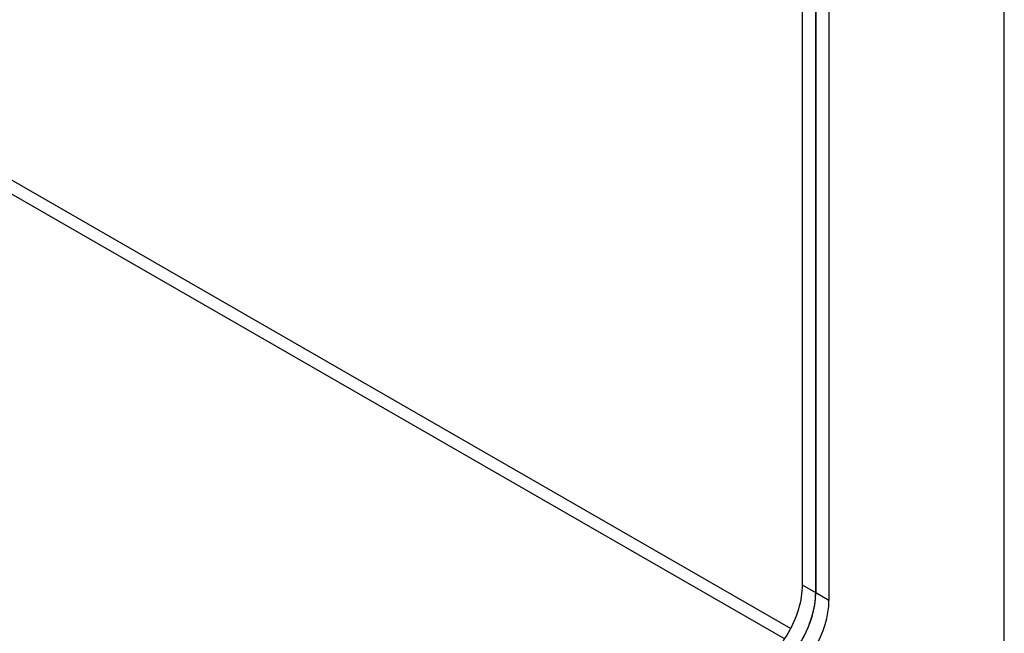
# Model space of a CAD drawing. Header units: inches. Extents: x 19 to 488, y 53 to 228.
# Tile 93 of 124: x 450.31 to 453.89, y 183.57 to 185.8. Entities that reach past the tile are written whole.
import ezdxf

# ---------------------------------------------------------------- set-up
doc = ezdxf.new("R2010")
doc.units = ezdxf.units.IN
doc.header["$MEASUREMENT"] = 0
doc.layers.add('Visible Edges(ANSI)', color=7, linetype='Continuous', lineweight=25)
doc.layers.add('Visible Tangent Edges(ANSI)', color=7, linetype='Continuous', lineweight=25)

msp = doc.modelspace()

# ---------------------------------------------------------------- linework, layer by layer
at = {"layer": 'Visible Edges(ANSI)'}
for p, q in [((453.1571, 183.7491), (453.1571, 198.517)), ((453.2052, 198.4893), (453.2052, 183.7214)), ((453.2052, 183.7214), (453.2052, 198.4893)), ((453.2533, 198.4617), (453.2533, 183.6937))]:
    msp.add_line(p, q, dxfattribs=at)
for centre, major_axis, start_param, end_param in [((452.9803, 183.6473), (-0.1248, -0.2166), 0.783464, 2.354261), ((453.0284, 183.6196), (0.1248, 0.2166), 3.925057, 5.495853), ((453.0284, 183.6196), (-0.1248, -0.2166), 0.783464, 2.354261), ((453.0765, 183.5919), (0.1248, 0.2166), 3.925057, 5.495853)]:
    msp.add_ellipse(centre, major_axis=major_axis, ratio=0.578093, start_param=start_param, end_param=end_param, dxfattribs=at)
at = {"layer": 'Visible Tangent Edges(ANSI)'}
for p, q in [((453.8904, 183.1196), (453.8904, 198.0948)), ((447.5964, 186.7693), (453.1145, 183.5916)), ((447.5964, 186.7187), (453.0924, 183.5537)), ((453.2052, 183.7214), (453.1571, 183.7491)), ((453.2533, 183.6937), (453.2052, 183.7214))]:
    msp.add_line(p, q, dxfattribs=at)

doc.saveas('drawing.dxf')
